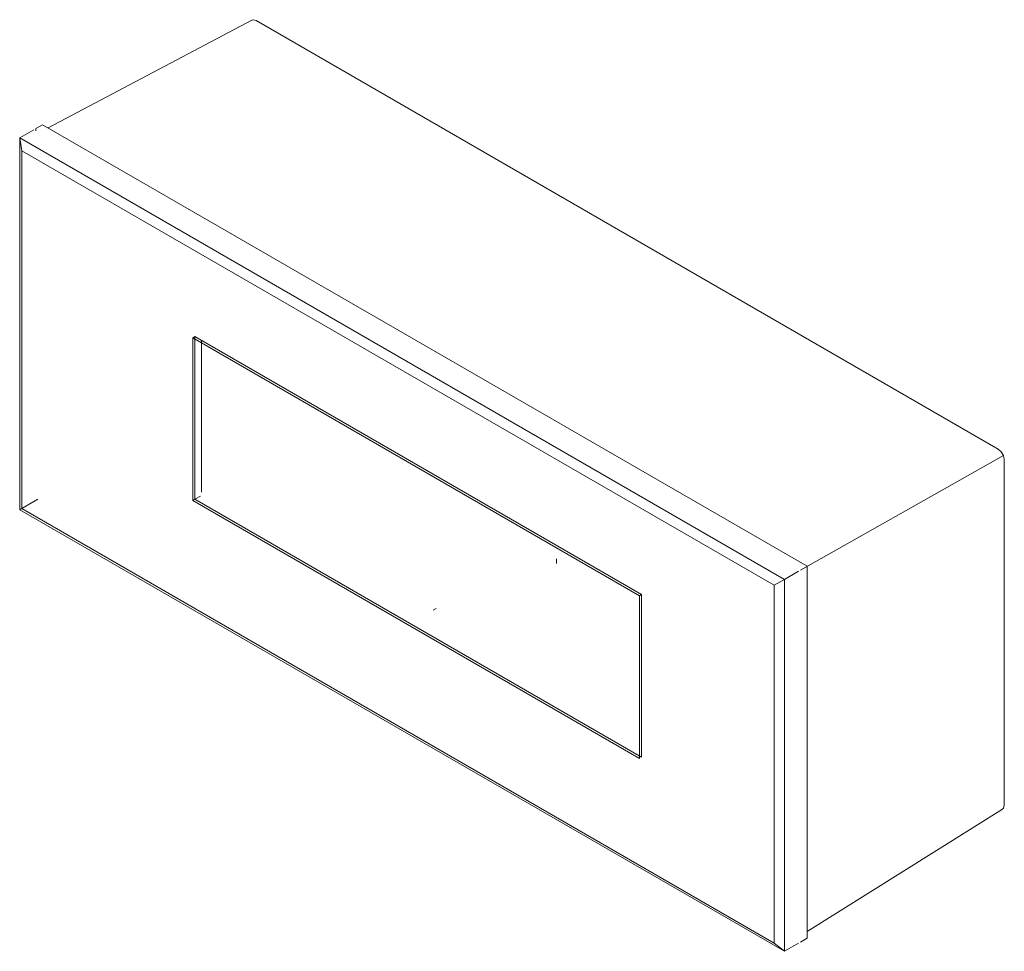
# Model space of a CAD drawing. Header units: millimetres. Extents: x -6692 to -5155, y 212 to 1682.
# Tile 3 of 3: x -5642 to -5469, y 1516 to 1680. Entities that reach past the tile are written whole.
import ezdxf

# ---------------------------------------------------------------- set-up
doc = ezdxf.new("R2010")
doc.units = ezdxf.units.MM
doc.layers.add('E-LITE-EQPM', color=7, linetype='Continuous', lineweight=20)

# ---------------------------------------------------------------- blocks, each defined once
blk = doc.blocks.new('70277 - 70277 DART-2 LED White Surface lamp-556138-00 Isometrico PDF SURFACE')
at = {"layer": 'E-LITE-EQPM', "color": 251, "lineweight": 9, "true_color": 0x636466}
for p, q in [((-7005.17, 1680.03), (-7040.95, 1661.07)), ((-7004.43, 1679.95), (-6874.05, 1604.67)), ((-7045.98, 1659.31), (-7043.5, 1660.74)), ((-7041.95, 1661.64), (-7043.15, 1660.95)), ((-7043.15, 1660.95), (-7043.15, 1660.54)), ((-7041.95, 1661.64), (-6907.6, 1584.07)), ((-6911.63, 1581.75), (-7045.98, 1659.31)), ((-7045.98, 1659.31), (-7045.62, 1657.07)), ((-7045.98, 1659.31), (-7045.98, 1593.99)), ((-6913.4, 1580.73), (-7045.62, 1657.07)), ((-7045.62, 1657.07), (-7045.62, 1594.2)), ((-7015.57, 1624.2), (-7015.22, 1624.41)), ((-7015.22, 1595.83), (-7015.22, 1624.41)), ((-7015.22, 1624.41), (-6936.73, 1579.09)), ((-6936.73, 1579.09), (-7015.22, 1624.41)), ((-7015.22, 1624.41), (-7015.22, 1595.83)), ((-6937.08, 1578.89), (-7015.57, 1624.2)), ((-7015.57, 1624.2), (-7015.57, 1595.63)), ((-7014.02, 1623.72), (-7014.02, 1597.1)), ((-6908.8, 1583.38), (-6873.13, 1603.53)), ((-6872.99, 1602.83), (-6872.99, 1542.09)), ((-7043.5, 1595.42), (-7045.62, 1594.2)), ((-7043.5, 1595.42), (-7042.8, 1595.83)), ((-7015.22, 1595.83), (-7015.57, 1595.63)), ((-7015.57, 1595.63), (-6937.08, 1550.31)), ((-7014.22, 1596.41), (-7015.22, 1595.83)), ((-6936.73, 1550.52), (-7015.22, 1595.83)), ((-7015.22, 1595.83), (-6936.73, 1550.52)), ((-7045.62, 1594.2), (-7045.98, 1593.99)), ((-7045.62, 1594.2), (-7045.98, 1593.99)), ((-7045.98, 1593.99), (-6911.63, 1516.43)), ((-7045.62, 1594.2), (-6913.4, 1517.86)), ((-6951.67, 1585.35), (-6951.67, 1584.56)), ((-6909.15, 1583.18), (-6911.63, 1581.75)), ((-6907.6, 1584.07), (-6907.6, 1518.75)), ((-6913.4, 1580.73), (-6911.63, 1581.75)), ((-6911.63, 1516.43), (-6911.63, 1581.75)), ((-6913.4, 1517.86), (-6913.4, 1580.73)), ((-6937.08, 1578.89), (-6936.73, 1579.09)), ((-6937.08, 1550.31), (-6937.08, 1578.89)), ((-6936.73, 1579.09), (-6936.73, 1550.52)), ((-6936.73, 1579.09), (-6936.73, 1550.52)), ((-6972.8, 1576.67), (-6973.33, 1576.34)), ((-6907.6, 1519.9), (-6873.28, 1541.41)), ((-6911.63, 1516.43), (-6913.4, 1517.86)), ((-6911.63, 1516.43), (-6909.15, 1517.86)), ((-6907.6, 1518.75), (-6908.8, 1518.06))]:
    blk.add_line(p, q, dxfattribs=at)
for points in [[(-7005.31, 1679.92, 0), (-7004.96, 1680.09, 0), (-7004.43, 1679.95, 0)], [(-6874.05, 1604.67, 0), (-6873.52, 1604.2, 0), (-6873.13, 1603.53, 0), (-6872.99, 1602.83, 0)], [(-6872.99, 1542.09, 0), (-6873.13, 1541.56, 0), (-6873.45, 1541.35, 0)]]:
    blk.add_polyline3d(points, dxfattribs=at)

msp = doc.modelspace()

# ---------------------------------------------------------------- block references
at = {"layer": 'E-LITE-EQPM', "color": 250, "lineweight": 9, "true_color": 0x272727}
msp.add_blockref('70277 - 70277 DART-2 LED White Surface lamp-556138-00 Isometrico PDF SURFACE', (1403.7, 0), dxfattribs=at)

doc.saveas('drawing.dxf')
